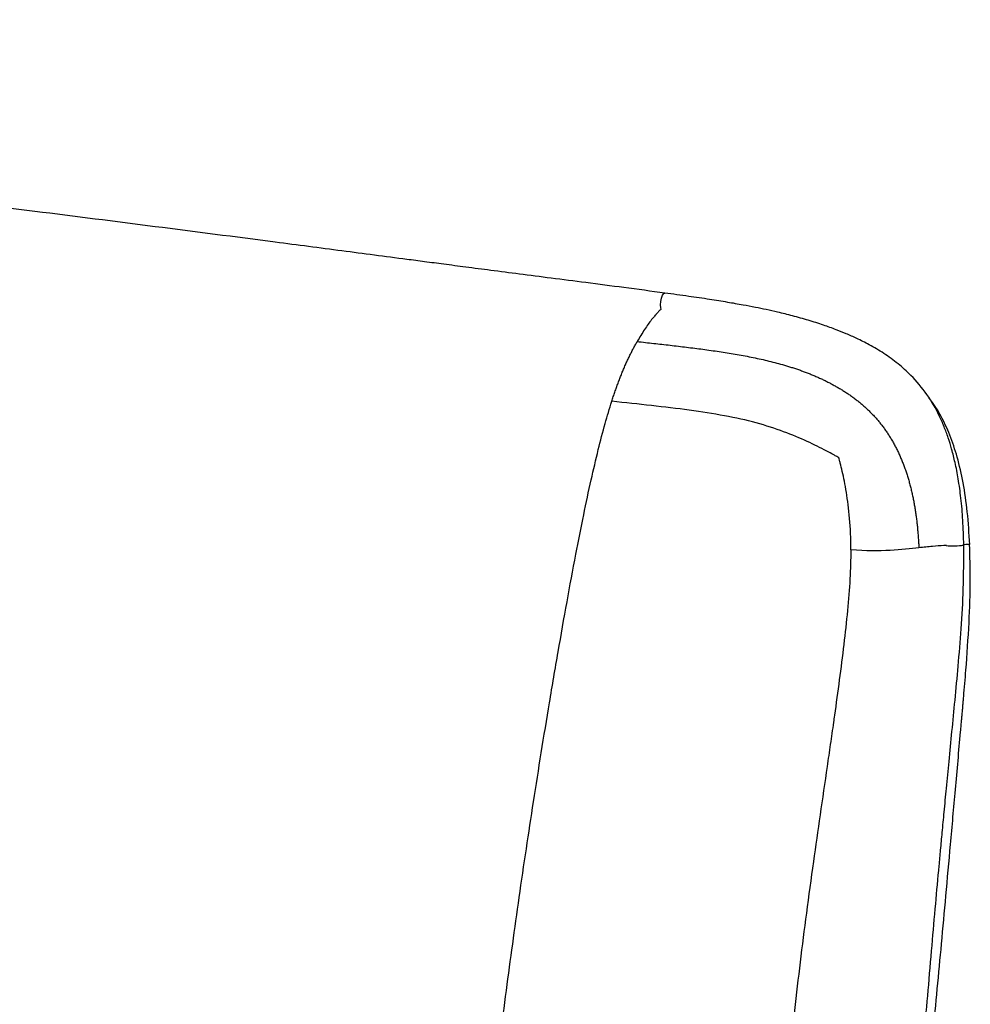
# Paper-space layout '_Dimetric' of a CAD drawing. Header units: millimetres. Extents: x -865 to 1022, y -101 to 905.
# Tile 18 of 18: x 624 to 888, y 554 to 827. Entities that reach past the tile are written whole.
import ezdxf

# ---------------------------------------------------------------- set-up
doc = ezdxf.new("R2010")
doc.units = ezdxf.units.MM

psp = doc.layouts.new('_Dimetric')

# ---------------------------------------------------------------- linework, layer by layer
at = {"color": 7, "linetype": 'Continuous', "lineweight": 25, "flags": 128}
psp.add_lwpolyline([(801.9, 746.77), (801.81, 747.14), (801.75, 747.98), (801.83, 748.94), (802.03, 749.87), (802.32, 750.63), (802.66, 751.11), (802.98, 751.23)], dxfattribs=at)
at = {"color": 7, "linetype": 'Continuous', "lineweight": 25}
psp.add_arc((882.91, 708.36), 27.34, 266.1937, 276.5092, dxfattribs=at)
for points, knots in [([(802.98, 751.23), (799.17, 751.75), (791.85, 752.73), (781.31, 754.1), (771.63, 755.34), (762.81, 756.47), (754.91, 757.5), (747.9, 758.41), (741.78, 759.22), (736.32, 759.93), (726.9, 761.17), (713.06, 762.99), (678.63, 767.49), (610.46, 776.17), (497.88, 790.3), (402.01, 802.4), (340.31, 810.17), (323.89, 812.24), (308.13, 814.22), (296.15, 815.73), (287.31, 816.85), (280.85, 817.66), (273.25, 818.62), (264.51, 819.72), (254.69, 820.96), (243.81, 822.33), (231.88, 823.83), (218.85, 825.47), (209.79, 826.61), (205.08, 827.21)], [0, 0, 0, 0, 0.019102, 0.03675, 0.052941, 0.067677, 0.080965, 0.092609, 0.102858, 0.111716, 0.119993, 0.150145, 0.181181, 0.292835, 0.492202, 0.745946, 0.773857, 0.801739, 0.828323, 0.852938, 0.861855, 0.87265, 0.885358, 0.899979, 0.916514, 0.934617, 0.954565, 0.97636, 1, 1, 1, 1]), ([(886.01, 681.2), (885.95, 683.51), (885.82, 687.88), (885.29, 694.03), (884.56, 699.38), (883.68, 703.93), (882.73, 707.73), (881.71, 711.05), (880.57, 714.14), (878.77, 718.23), (875.9, 723.21), (871.9, 727.96), (867.77, 731.67), (863.87, 734.5), (860, 736.8), (856.49, 738.57), (853.42, 739.94), (850.34, 741.17), (846.83, 742.43), (842.79, 743.71), (838.53, 744.9), (834.63, 745.86), (831.18, 746.63), (827.98, 747.29), (824.41, 747.97), (820.17, 748.72), (815.14, 749.52), (809.32, 750.37), (805.18, 750.93), (802.98, 751.23)], [0, 0, 0, 0, 0.054417, 0.1027, 0.144909, 0.181151, 0.211406, 0.237019, 0.262757, 0.288957, 0.342415, 0.398006, 0.436579, 0.475895, 0.51451, 0.54611, 0.571989, 0.596854, 0.62755, 0.664013, 0.701442, 0.736962, 0.763519, 0.788972, 0.818059, 0.853749, 0.896001, 0.94477, 1, 1, 1, 1]), ([(801.94, 746.8), (801.7, 746.56), (801.25, 746.14), (800.58, 745.42), (799.94, 744.68), (798.85, 743.33), (797.27, 741.16), (795.95, 738.93), (795.27, 737.78)], [0, 0, 0, 0, 0.107836, 0.20002, 0.29489, 0.392351, 0.68675, 1, 1, 1, 1]), ([(788.21, 721.16), (788.28, 721.38), (788.42, 721.82), (788.64, 722.47), (788.86, 723.11), (789.07, 723.75), (789.29, 724.38), (789.52, 725.01), (789.74, 725.64), (789.97, 726.25), (790.2, 726.87), (790.43, 727.47), (790.67, 728.07), (790.9, 728.66), (791.14, 729.25), (791.38, 729.83), (791.62, 730.41), (791.87, 730.98), (792.12, 731.54), (792.37, 732.09), (792.62, 732.64), (792.87, 733.19), (793.13, 733.72), (793.39, 734.25), (793.65, 734.77), (793.92, 735.29), (794.18, 735.8), (794.45, 736.31), (794.72, 736.8), (794.99, 737.3), (795.18, 737.62), (795.27, 737.78)], [0, 0, 0, 0, 0.033955, 0.067906, 0.101857, 0.135812, 0.169775, 0.203749, 0.23774, 0.271751, 0.305785, 0.339848, 0.373945, 0.408081, 0.442262, 0.476495, 0.510784, 0.545136, 0.579556, 0.61405, 0.648624, 0.683282, 0.718033, 0.752881, 0.787834, 0.822896, 0.858072, 0.893366, 0.928783, 0.964326, 1, 1, 1, 1]), ([(795.27, 737.78), (796.03, 737.69), (797.56, 737.52), (799.85, 737.27), (802.14, 737.01), (804.42, 736.75), (806.71, 736.48), (808.98, 736.21), (811.26, 735.93), (813.52, 735.63), (815.78, 735.32), (818.04, 734.99), (820.28, 734.65), (822.52, 734.27), (824.74, 733.88), (826.95, 733.45), (829.15, 732.99), (831.33, 732.49), (833.49, 731.95), (835.3, 731.46), (836.75, 731.03), (837.87, 730.69), (838.97, 730.34), (840.07, 729.97), (841.16, 729.58), (842.24, 729.18), (843.31, 728.76), (844.37, 728.32), (845.42, 727.87), (846.47, 727.4), (847.49, 726.91), (848.51, 726.4), (849.51, 725.87), (850.51, 725.32), (851.48, 724.76), (852.44, 724.17), (853.39, 723.56), (854.32, 722.93), (855.23, 722.28), (856.13, 721.6), (857, 720.91), (857.86, 720.19), (858.7, 719.45), (859.51, 718.68), (860.31, 717.89), (861.08, 717.08), (861.83, 716.24), (862.56, 715.38), (863.02, 714.79), (863.26, 714.5)], [0, 0, 0, 0, 0.031619, 0.063187, 0.094699, 0.126152, 0.157542, 0.188863, 0.220112, 0.251285, 0.282377, 0.313384, 0.344298, 0.375114, 0.405825, 0.436423, 0.46691, 0.497277, 0.527506, 0.557584, 0.573403, 0.589181, 0.604917, 0.620611, 0.636262, 0.65187, 0.667434, 0.682953, 0.698426, 0.713852, 0.72923, 0.744562, 0.759845, 0.775082, 0.790272, 0.805417, 0.820519, 0.835581, 0.850606, 0.865599, 0.880563, 0.895504, 0.910429, 0.925344, 0.940255, 0.955167, 0.970089, 0.98503, 1, 1, 1, 1]), ([(747.6, 458.6), (747.64, 459.08), (747.82, 461), (748.14, 464.38), (748.56, 468.72), (749.3, 476.12), (750.36, 486.46), (751.9, 500.57), (753.58, 515.09), (755.39, 529.9), (757.17, 543.93), (758.92, 557.33), (760.67, 570.39), (762.51, 583.52), (764.44, 596.7), (766.48, 610.08), (768.63, 623.61), (770.9, 637.49), (773.29, 651.49), (775.72, 665.25), (778.08, 677.96), (780.31, 689.27), (782.38, 698.99), (784.36, 707.45), (786.25, 714.79), (787.59, 719.12), (788.21, 721.16)], [0, 0, 0, 0, 0.005393, 0.0216922, 0.0379933, 0.0542703, 0.1049787, 0.1543831, 0.2128978, 0.2683605, 0.3209448, 0.3708859, 0.4193431, 0.4681203, 0.5190285, 0.5683425, 0.6197184, 0.6725912, 0.7263127, 0.779452, 0.8301616, 0.8726066, 0.9104774, 0.9439717, 0.9736189, 1, 1, 1, 1]), ([(851.29, 705.48), (851.15, 705.56), (850.94, 705.67), (850.46, 705.95), (850.17, 706.11), (849.25, 706.62), (848.54, 707.01), (846.23, 708.22), (844.44, 709.11), (838.51, 711.82), (833.81, 713.69), (822.83, 716.66), (816.53, 717.77), (802.95, 719.62), (795.67, 720.37), (788.21, 721.16)], [0, 0, 0, 0, 0.03125, 0.03125, 0.0625, 0.0625, 0.125, 0.125, 0.25, 0.25, 0.5, 0.5, 0.75, 0.75, 1, 1, 1, 1]), ([(887.67, 681.39), (887.49, 684.41), (887.14, 690.15), (885.97, 698.27), (884.35, 705.41), (882.31, 711.61), (879.86, 716.83), (877.86, 720.27), (876.55, 721.82), (876.34, 722.08)], [0, 0, 0, 0, 0.212342, 0.4034, 0.573589, 0.724302, 0.857676, 0.976318, 1, 1, 1, 1]), ([(863.26, 714.5), (863.37, 714.34), (863.61, 714.03), (863.95, 713.57), (864.29, 713.09), (864.62, 712.61), (864.95, 712.12), (865.26, 711.63), (865.58, 711.13), (865.88, 710.63), (866.18, 710.12), (866.47, 709.61), (866.76, 709.08), (867.04, 708.56), (867.31, 708.03), (867.57, 707.49), (867.83, 706.95), (868.09, 706.4), (868.33, 705.85), (868.57, 705.3), (868.8, 704.74), (869.03, 704.17), (869.25, 703.6), (869.47, 703.03), (869.68, 702.45), (869.88, 701.87), (870.07, 701.29), (870.26, 700.7), (870.45, 700.1), (870.63, 699.51), (870.8, 698.91), (870.96, 698.3), (871.13, 697.7), (871.28, 697.09), (871.43, 696.48), (871.57, 695.86), (871.71, 695.24), (871.84, 694.62), (871.97, 694), (872.09, 693.37), (872.21, 692.75), (872.32, 692.12), (872.43, 691.48), (872.53, 690.85), (872.63, 690.21), (872.72, 689.57), (872.8, 688.93), (872.89, 688.29), (872.96, 687.65), (873.04, 687), (873.11, 686.36), (873.17, 685.71), (873.23, 685.06), (873.28, 684.41), (873.34, 683.75), (873.38, 683.1), (873.43, 682.45), (873.46, 681.79), (873.5, 681.13), (873.52, 680.69), (873.53, 680.48)], [0, 0, 0, 0, 0.016116, 0.032256, 0.048424, 0.064621, 0.080848, 0.097108, 0.113402, 0.129733, 0.1461, 0.162507, 0.178954, 0.195442, 0.211973, 0.228547, 0.245165, 0.261829, 0.278539, 0.295294, 0.312097, 0.328947, 0.345844, 0.362788, 0.37978, 0.396819, 0.413906, 0.43104, 0.44822, 0.465446, 0.482719, 0.500036, 0.517398, 0.534804, 0.552252, 0.569743, 0.587275, 0.604848, 0.62246, 0.640112, 0.657803, 0.675531, 0.693296, 0.711097, 0.728932, 0.746802, 0.764704, 0.782639, 0.800604, 0.8186, 0.836625, 0.854678, 0.872758, 0.890864, 0.908996, 0.927152, 0.945331, 0.963533, 0.981756, 1, 1, 1, 1]), ([(854.64, 679.87), (854.65, 686.26), (854.11, 691.52), (853.04, 698.04), (852.65, 699.99), (852.07, 702.5), (851.88, 703.27), (851.62, 704.27), (851.53, 704.58), (851.39, 705.1), (851.33, 705.32), (851.29, 705.48)], [0, 0, 0, 0, 0.5, 0.5, 0.75, 0.75, 0.875, 0.875, 0.9375, 0.9375, 1, 1, 1, 1]), ([(877.25, 543.33), (877.33, 544.06), (877.81, 548.91), (878.67, 557.95), (879.86, 570.68), (881.08, 584.06), (882.36, 598.34), (883.72, 613.54), (884.71, 624.62), (885.28, 631.04), (885.42, 632.56), (885.53, 633.86), (885.65, 635.17), (885.77, 636.48), (885.88, 637.8), (886.17, 641.11), (886.78, 648.4), (887.5, 659.2), (887.95, 670.85), (887.72, 678.1), (887.62, 681.39)], [0, 0, 0, 0, 0.01588, 0.105303, 0.196315, 0.292311, 0.395816, 0.506266, 0.622463, 0.636684, 0.646103, 0.655557, 0.665045, 0.674566, 0.684117, 0.693698, 0.746838, 0.842897, 0.92873, 1, 1, 1, 1]), ([(887.66, 681.39), (887.66, 681.39), (887.68, 681.39), (887.48, 681.38), (886.92, 681.36), (886.05, 681.32), (885.78, 681.31)], [0, 0, 0, 0, 0.115034, 0.283699, 0.773292, 1, 1, 1, 1]), ([(854.64, 679.87), (854.58, 677.2), (854.45, 671.58), (853.71, 662.82), (852.7, 653.46), (851.45, 643.75), (850.45, 636.55), (849.75, 631.6), (849.37, 628.9), (848.93, 625.82), (848.49, 622.75), (847.54, 616.23), (846.11, 606.4), (844.15, 592.82), (842.28, 579.18), (840.54, 565.39), (838.93, 551.79), (837.7, 541.03), (836.99, 534.74), (836.8, 533.04)], [0, 0, 0, 0, 0.054128, 0.114004, 0.178169, 0.24511, 0.312305, 0.325499, 0.346596, 0.367629, 0.388585, 0.409453, 0.501222, 0.589927, 0.687596, 0.780308, 0.871627, 0.965331, 1, 1, 1, 1]), ([(873.53, 680.48), (871.27, 680.24), (868.64, 679.92), (862.41, 679.57), (858.82, 679.54), (854.64, 679.87)], [0, 0, 0, 0, 0.5, 0.5, 1, 1, 1, 1]), ([(881.2, 681.1), (880.95, 681.08), (879.75, 681.02), (877.26, 680.84), (874.82, 680.6), (873.53, 680.48)], [0, 0, 0, 0, 0.109659, 0.526963, 1, 1, 1, 1]), ([(874.88, 543.14), (874.94, 543.88), (875.37, 548.66), (876.14, 557.61), (877.17, 569.67), (878.18, 581.22), (878.98, 590.05), (879.59, 596.64), (880.05, 601.61), (880.59, 607.32), (881.22, 613.91), (881.94, 621.37), (882.74, 629.53), (883.61, 638.36), (884.51, 647.85), (885.33, 658.17), (886.01, 669.38), (886.01, 677.16), (886.01, 681.2)], [0, 0, 0, 0, 0.016004, 0.104018, 0.194503, 0.278269, 0.354988, 0.386584, 0.421638, 0.46305, 0.510828, 0.564968, 0.625455, 0.688402, 0.757187, 0.831914, 0.912707, 1, 1, 1, 1])]:
    psp.add_open_spline(points, degree=3, knots=knots, dxfattribs=at)

doc.saveas('drawing.dxf')
